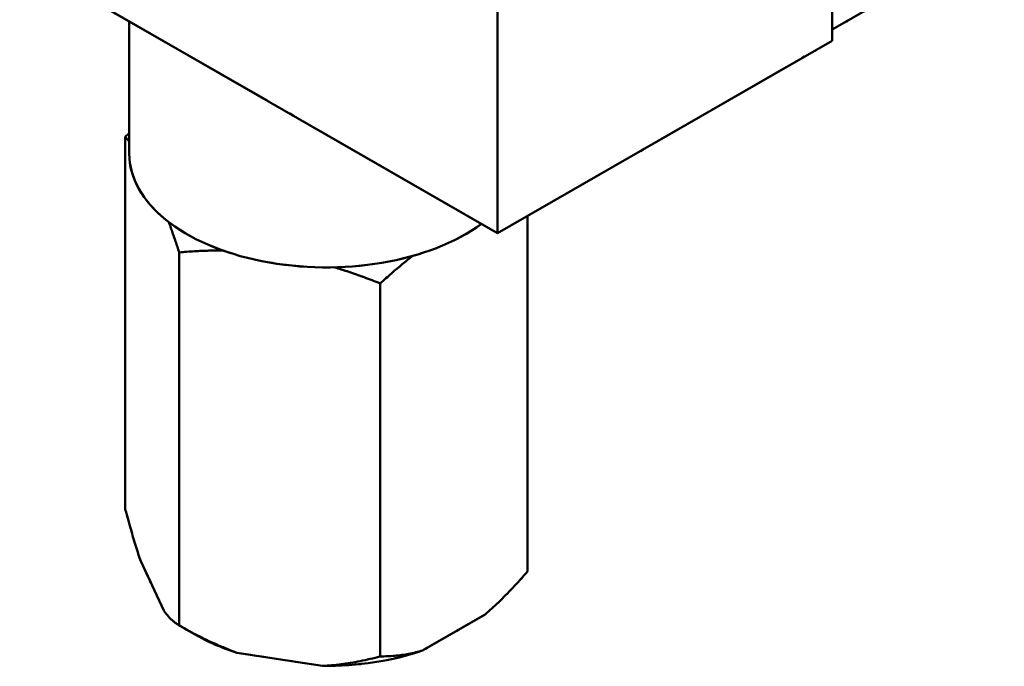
# Model space of a CAD drawing. Header units: millimetres. Extents: x 0 to 630, y 0 to 891.
# Tile 4 of 16: x 464 to 517, y 142 to 176. Entities that reach past the tile are written whole.
import ezdxf

# ---------------------------------------------------------------- set-up
doc = ezdxf.new("R2010")
doc.units = ezdxf.units.MM
doc.header["$LTSCALE"] = 3
doc.linetypes.add('LONG_DASH_DOTTED', pattern=[0.3001, 0.2362, -0.0295, 0.0049, -0.0295])
doc.layers.add('Sichtbare Kanten(DIN)', color=7, linetype='Continuous', lineweight=50)
doc.layers.add('Überlagerung [Formatvorlage Phantomlinien(DIN)]', color=179, linetype='LONG_DASH_DOTTED', lineweight=50)

msp = doc.modelspace()

# ---------------------------------------------------------------- linework, layer by layer
at = {"layer": 'Sichtbare Kanten(DIN)'}
for p, q in [((507.622, 175.058), (507.622, 204.49)), ((489.803, 194.229), (489.803, 164.797)), ((516.794, 180.929), (507.622, 175.648)), ((489.803, 164.797), (464.348, 179.456)), ((470.182, 176.096), (470.182, 169.029)), ((489.803, 164.797), (507.622, 175.058)), ((469.974, 150.079), (469.974, 169.945)), ((491.389, 146.775), (491.389, 165.71)), ((472.843, 143.913), (472.843, 163.779)), ((483.551, 142.261), (483.551, 162.127)), ((472.019, 144.704), (470.799, 147.326)), ((489.137, 144.496), (485.803, 142.577)), ((473.665, 143.436), (472.831, 143.92)), ((480.474, 141.755), (475.92, 142.457))]:
    msp.add_line(p, q, dxfattribs=at)
at = {"layer": 'Sichtbare Kanten(DIN)', "flags": 128}
for points in [[(469.974, 169.945), (469.983, 169.953), (469.992, 169.961), (470, 169.969), (470.009, 169.977), (470.018, 169.985), (470.027, 169.993), (470.035, 170.001), (470.044, 170.009), (470.053, 170.016), (470.061, 170.024), (470.07, 170.032), (470.079, 170.04), (470.087, 170.048), (470.096, 170.055), (470.104, 170.063), (470.113, 170.071), (470.122, 170.079), (470.13, 170.086), (470.139, 170.094), (470.147, 170.102), (470.156, 170.11), (470.165, 170.117), (470.173, 170.125), (470.182, 170.133)], [(470.182, 169.678), (470.173, 169.689), (470.165, 169.701), (470.156, 169.712), (470.148, 169.723), (470.139, 169.734), (470.131, 169.746), (470.122, 169.757), (470.114, 169.768), (470.105, 169.779), (470.097, 169.79), (470.088, 169.802), (470.079, 169.813), (470.071, 169.824), (470.062, 169.835), (470.053, 169.846), (470.045, 169.857), (470.036, 169.868), (470.027, 169.879), (470.018, 169.89), (470.01, 169.901), (470.001, 169.912), (469.992, 169.923), (469.983, 169.934), (469.974, 169.945)], [(472.843, 163.779), (472.819, 163.855), (472.794, 163.929), (472.77, 164.003), (472.746, 164.076), (472.722, 164.148), (472.698, 164.22), (472.674, 164.291), (472.65, 164.361), (472.627, 164.43), (472.604, 164.499), (472.58, 164.567), (472.557, 164.634), (472.534, 164.701), (472.512, 164.767), (472.489, 164.833), (472.466, 164.898), (472.444, 164.962), (472.421, 165.026), (472.399, 165.089), (472.377, 165.151), (472.355, 165.213), (472.333, 165.274), (472.311, 165.335), (472.289, 165.395)], [(475.16, 163.886), (475.069, 163.886), (474.978, 163.886), (474.887, 163.885), (474.795, 163.884), (474.703, 163.882), (474.61, 163.881), (474.517, 163.878), (474.423, 163.876), (474.329, 163.873), (474.234, 163.869), (474.139, 163.866), (474.043, 163.861), (473.946, 163.857), (473.849, 163.852), (473.752, 163.846), (473.653, 163.841), (473.555, 163.834), (473.455, 163.828), (473.355, 163.821), (473.254, 163.813), (473.152, 163.806), (473.05, 163.797), (472.947, 163.789), (472.843, 163.779)], [(485.278, 163.593), (485.211, 163.54), (485.143, 163.486), (485.075, 163.432), (485.006, 163.377), (484.937, 163.322), (484.868, 163.265), (484.799, 163.209), (484.729, 163.151), (484.659, 163.093), (484.588, 163.034), (484.517, 162.974), (484.445, 162.914), (484.374, 162.853), (484.301, 162.791), (484.228, 162.728), (484.155, 162.665), (484.081, 162.601), (484.007, 162.536), (483.932, 162.47), (483.857, 162.403), (483.781, 162.335), (483.705, 162.267), (483.628, 162.197), (483.551, 162.127)], [(483.551, 162.127), (483.441, 162.171), (483.332, 162.214), (483.224, 162.256), (483.116, 162.297), (483.01, 162.338), (482.904, 162.378), (482.799, 162.417), (482.694, 162.456), (482.591, 162.493), (482.488, 162.531), (482.385, 162.567), (482.284, 162.603), (482.183, 162.638), (482.082, 162.673), (481.982, 162.707), (481.883, 162.741), (481.784, 162.774), (481.686, 162.806), (481.588, 162.837), (481.491, 162.869), (481.394, 162.899), (481.298, 162.929), (481.202, 162.959), (481.107, 162.987)], [(469.974, 150.079), (470.011, 149.943), (470.047, 149.809), (470.083, 149.677), (470.119, 149.548), (470.155, 149.42), (470.19, 149.294), (470.225, 149.17), (470.26, 149.048), (470.295, 148.928), (470.33, 148.809), (470.364, 148.692), (470.398, 148.578), (470.432, 148.464), (470.466, 148.353), (470.5, 148.243), (470.534, 148.135), (470.567, 148.028), (470.601, 147.923), (470.634, 147.82), (470.667, 147.718), (470.7, 147.618), (470.733, 147.519), (470.766, 147.422), (470.799, 147.326)], [(489.137, 144.496), (489.226, 144.573), (489.316, 144.652), (489.406, 144.732), (489.496, 144.813), (489.587, 144.896), (489.678, 144.98), (489.769, 145.065), (489.861, 145.153), (489.952, 145.242), (490.045, 145.332), (490.137, 145.424), (490.23, 145.517), (490.324, 145.613), (490.418, 145.709), (490.513, 145.808), (490.608, 145.908), (490.703, 146.01), (490.799, 146.114), (490.896, 146.219), (490.993, 146.327), (491.091, 146.436), (491.19, 146.547), (491.289, 146.66), (491.389, 146.775)], [(472.019, 144.704), (472.052, 144.659), (472.085, 144.615), (472.118, 144.572), (472.151, 144.53), (472.184, 144.489), (472.217, 144.45), (472.25, 144.411), (472.284, 144.374), (472.317, 144.337), (472.351, 144.302), (472.385, 144.268), (472.419, 144.234), (472.453, 144.202), (472.488, 144.171), (472.522, 144.141), (472.557, 144.111), (472.592, 144.083), (472.627, 144.056), (472.663, 144.03), (472.698, 144.004), (472.734, 143.98), (472.77, 143.957), (472.807, 143.934), (472.843, 143.913)], [(472.843, 143.913), (472.98, 143.835), (473.116, 143.758), (473.25, 143.683), (473.384, 143.61), (473.517, 143.538), (473.649, 143.468), (473.781, 143.399), (473.911, 143.332), (474.041, 143.266), (474.17, 143.202), (474.298, 143.14), (474.426, 143.079), (474.553, 143.019), (474.68, 142.961), (474.806, 142.904), (474.931, 142.849), (475.056, 142.795), (475.181, 142.743), (475.305, 142.692), (475.429, 142.642), (475.552, 142.594), (475.675, 142.547), (475.798, 142.501), (475.92, 142.457)], [(480.474, 141.755), (480.596, 141.761), (480.719, 141.769), (480.842, 141.778), (480.965, 141.788), (481.089, 141.799), (481.213, 141.812), (481.338, 141.826), (481.463, 141.841), (481.588, 141.858), (481.714, 141.876), (481.841, 141.895), (481.968, 141.915), (482.096, 141.937), (482.224, 141.96), (482.353, 141.984), (482.483, 142.009), (482.614, 142.036), (482.745, 142.064), (482.877, 142.094), (483.01, 142.124), (483.144, 142.156), (483.278, 142.19), (483.414, 142.225), (483.551, 142.261)], [(483.551, 142.261), (483.651, 142.261), (483.75, 142.263), (483.849, 142.265), (483.947, 142.269), (484.044, 142.274), (484.141, 142.279), (484.237, 142.286), (484.332, 142.295), (484.427, 142.304), (484.522, 142.314), (484.616, 142.325), (484.709, 142.338), (484.803, 142.352), (484.895, 142.366), (484.987, 142.382), (485.079, 142.399), (485.171, 142.418), (485.262, 142.437), (485.353, 142.457), (485.443, 142.479), (485.534, 142.502), (485.624, 142.526), (485.714, 142.551), (485.803, 142.577)]]:
    msp.add_lwpolyline(points, dxfattribs=at)
at = {"layer": 'Sichtbare Kanten(DIN)'}
for centre, major_axis, start_param, end_param in [((480.682, 169.029), (-10.5, 0), 0, 2.475858), ((480.682, 147.446), (-9.885, 0), 0.781546, 1.068233), ((480.682, 147.446), (-9.885, 0), 1.549761, 2.115431)]:
    msp.add_ellipse(centre, major_axis=major_axis, ratio=0.575862, start_param=start_param, end_param=end_param, dxfattribs=at)
at = {"layer": 'Überlagerung [Formatvorlage Phantomlinien(DIN)]', "ltscale": 15.742684}
for p, q in [((507.622, 175.058), (507.622, 204.49)), ((489.803, 194.229), (489.803, 164.797)), ((489.803, 164.797), (464.348, 179.456))]:
    msp.add_line(p, q, dxfattribs=at)
at = {"layer": 'Überlagerung [Formatvorlage Phantomlinien(DIN)]', "ltscale": 5.671819}
msp.add_line((516.794, 180.929), (507.622, 175.648), dxfattribs=at)
at = {"layer": 'Überlagerung [Formatvorlage Phantomlinien(DIN)]', "ltscale": 3.780179}
msp.add_line((470.182, 176.096), (470.182, 169.029), dxfattribs=at)
at = {"layer": 'Überlagerung [Formatvorlage Phantomlinien(DIN)]', "ltscale": 11.019849}
msp.add_line((489.803, 164.797), (507.622, 175.058), dxfattribs=at)
at = {"layer": 'Überlagerung [Formatvorlage Phantomlinien(DIN)]', "ltscale": 10.626279}
for p, q in [((469.974, 150.079), (469.974, 169.945)), ((472.843, 143.913), (472.843, 163.779)), ((483.551, 142.261), (483.551, 162.127))]:
    msp.add_line(p, q, dxfattribs=at)
at = {"layer": 'Überlagerung [Formatvorlage Phantomlinien(DIN)]', "ltscale": 10.128358}
msp.add_line((491.389, 146.775), (491.389, 165.71), dxfattribs=at)
at = {"layer": 'Überlagerung [Formatvorlage Phantomlinien(DIN)]', "ltscale": 2.061377}
for p, q in [((472.019, 144.704), (470.799, 147.326)), ((489.137, 144.496), (485.803, 142.577)), ((480.474, 141.755), (475.92, 142.457))]:
    msp.add_line(p, q, dxfattribs=at)
at = {"layer": 'Überlagerung [Formatvorlage Phantomlinien(DIN)]', "ltscale": 0.726858}
msp.add_line((473.665, 143.436), (472.831, 143.92), dxfattribs=at)
at = {"layer": 'Überlagerung [Formatvorlage Phantomlinien(DIN)]', "ltscale": 0.133202, "flags": 128}
msp.add_lwpolyline([(469.974, 169.945), (469.983, 169.953), (469.992, 169.961), (470, 169.969), (470.009, 169.977), (470.018, 169.985), (470.027, 169.993), (470.035, 170.001), (470.044, 170.009), (470.053, 170.016), (470.061, 170.024), (470.07, 170.032), (470.079, 170.04), (470.087, 170.048), (470.096, 170.055), (470.104, 170.063), (470.113, 170.071), (470.122, 170.079), (470.13, 170.086), (470.139, 170.094), (470.147, 170.102), (470.156, 170.11), (470.165, 170.117), (470.173, 170.125), (470.182, 170.133)], dxfattribs=at)
at = {"layer": 'Überlagerung [Formatvorlage Phantomlinien(DIN)]', "ltscale": 0.363125, "flags": 128}
msp.add_lwpolyline([(470.182, 169.678), (470.173, 169.689), (470.165, 169.701), (470.156, 169.712), (470.148, 169.723), (470.139, 169.734), (470.131, 169.746), (470.122, 169.757), (470.114, 169.768), (470.105, 169.779), (470.097, 169.79), (470.088, 169.802), (470.079, 169.813), (470.071, 169.824), (470.062, 169.835), (470.053, 169.846), (470.045, 169.857), (470.036, 169.868), (470.027, 169.879), (470.018, 169.89), (470.01, 169.901), (470.001, 169.912), (469.992, 169.923), (469.983, 169.934), (469.974, 169.945)], dxfattribs=at)
at = {"layer": 'Überlagerung [Formatvorlage Phantomlinien(DIN)]', "ltscale": 0.963741, "flags": 128}
msp.add_lwpolyline([(472.843, 163.779), (472.819, 163.855), (472.794, 163.929), (472.77, 164.003), (472.746, 164.076), (472.722, 164.148), (472.698, 164.22), (472.674, 164.291), (472.65, 164.361), (472.627, 164.43), (472.604, 164.499), (472.58, 164.567), (472.557, 164.634), (472.534, 164.701), (472.512, 164.767), (472.489, 164.833), (472.466, 164.898), (472.444, 164.962), (472.421, 165.026), (472.399, 165.089), (472.377, 165.151), (472.355, 165.213), (472.333, 165.274), (472.311, 165.335), (472.289, 165.395)], dxfattribs=at)
at = {"layer": 'Überlagerung [Formatvorlage Phantomlinien(DIN)]', "ltscale": 1.078128, "flags": 128}
msp.add_lwpolyline([(475.16, 163.886), (475.069, 163.886), (474.978, 163.886), (474.887, 163.885), (474.795, 163.884), (474.703, 163.882), (474.61, 163.881), (474.517, 163.878), (474.423, 163.876), (474.329, 163.873), (474.234, 163.869), (474.139, 163.866), (474.043, 163.861), (473.946, 163.857), (473.849, 163.852), (473.752, 163.846), (473.653, 163.841), (473.555, 163.834), (473.455, 163.828), (473.355, 163.821), (473.254, 163.813), (473.152, 163.806), (473.05, 163.797), (472.947, 163.789), (472.843, 163.779)], dxfattribs=at)
at = {"layer": 'Überlagerung [Formatvorlage Phantomlinien(DIN)]', "ltscale": 1.097919, "flags": 128}
msp.add_lwpolyline([(485.278, 163.593), (485.211, 163.54), (485.143, 163.486), (485.075, 163.432), (485.006, 163.377), (484.937, 163.322), (484.868, 163.265), (484.799, 163.209), (484.729, 163.151), (484.659, 163.093), (484.588, 163.034), (484.517, 162.974), (484.445, 162.914), (484.374, 162.853), (484.301, 162.791), (484.228, 162.728), (484.155, 162.665), (484.081, 162.601), (484.007, 162.536), (483.932, 162.47), (483.857, 162.403), (483.781, 162.335), (483.705, 162.267), (483.628, 162.197), (483.551, 162.127)], dxfattribs=at)
at = {"layer": 'Überlagerung [Formatvorlage Phantomlinien(DIN)]', "ltscale": 1.136603, "flags": 128}
msp.add_lwpolyline([(483.551, 162.127), (483.441, 162.171), (483.332, 162.214), (483.224, 162.256), (483.116, 162.297), (483.01, 162.338), (482.904, 162.378), (482.799, 162.417), (482.694, 162.456), (482.591, 162.493), (482.488, 162.531), (482.385, 162.567), (482.284, 162.603), (482.183, 162.638), (482.082, 162.673), (481.982, 162.707), (481.883, 162.741), (481.784, 162.774), (481.686, 162.806), (481.588, 162.837), (481.491, 162.869), (481.394, 162.899), (481.298, 162.929), (481.202, 162.959), (481.107, 162.987)], dxfattribs=at)
at = {"layer": 'Überlagerung [Formatvorlage Phantomlinien(DIN)]', "ltscale": 1.491755, "flags": 128}
for points in [[(469.974, 150.079), (470.011, 149.943), (470.047, 149.809), (470.083, 149.677), (470.119, 149.548), (470.155, 149.42), (470.19, 149.294), (470.225, 149.17), (470.26, 149.048), (470.295, 148.928), (470.33, 148.809), (470.364, 148.692), (470.398, 148.578), (470.432, 148.464), (470.466, 148.353), (470.5, 148.243), (470.534, 148.135), (470.567, 148.028), (470.601, 147.923), (470.634, 147.82), (470.667, 147.718), (470.7, 147.618), (470.733, 147.519), (470.766, 147.422), (470.799, 147.326)], [(489.137, 144.496), (489.226, 144.573), (489.316, 144.652), (489.406, 144.732), (489.496, 144.813), (489.587, 144.896), (489.678, 144.98), (489.769, 145.065), (489.861, 145.153), (489.952, 145.242), (490.045, 145.332), (490.137, 145.424), (490.23, 145.517), (490.324, 145.613), (490.418, 145.709), (490.513, 145.808), (490.608, 145.908), (490.703, 146.01), (490.799, 146.114), (490.896, 146.219), (490.993, 146.327), (491.091, 146.436), (491.19, 146.547), (491.289, 146.66), (491.389, 146.775)], [(472.019, 144.704), (472.052, 144.659), (472.085, 144.615), (472.118, 144.572), (472.151, 144.53), (472.184, 144.489), (472.217, 144.45), (472.25, 144.411), (472.284, 144.374), (472.317, 144.337), (472.351, 144.302), (472.385, 144.268), (472.419, 144.234), (472.453, 144.202), (472.488, 144.171), (472.522, 144.141), (472.557, 144.111), (472.592, 144.083), (472.627, 144.056), (472.663, 144.03), (472.698, 144.004), (472.734, 143.98), (472.77, 143.957), (472.807, 143.934), (472.843, 143.913)], [(472.843, 143.913), (472.98, 143.835), (473.116, 143.758), (473.25, 143.683), (473.384, 143.61), (473.517, 143.538), (473.649, 143.468), (473.781, 143.399), (473.911, 143.332), (474.041, 143.266), (474.17, 143.202), (474.298, 143.14), (474.426, 143.079), (474.553, 143.019), (474.68, 142.961), (474.806, 142.904), (474.931, 142.849), (475.056, 142.795), (475.181, 142.743), (475.305, 142.692), (475.429, 142.642), (475.552, 142.594), (475.675, 142.547), (475.798, 142.501), (475.92, 142.457)], [(480.474, 141.755), (480.596, 141.761), (480.719, 141.769), (480.842, 141.778), (480.965, 141.788), (481.089, 141.799), (481.213, 141.812), (481.338, 141.826), (481.463, 141.841), (481.588, 141.858), (481.714, 141.876), (481.841, 141.895), (481.968, 141.915), (482.096, 141.937), (482.224, 141.96), (482.353, 141.984), (482.483, 142.009), (482.614, 142.036), (482.745, 142.064), (482.877, 142.094), (483.01, 142.124), (483.144, 142.156), (483.278, 142.19), (483.414, 142.225), (483.551, 142.261)], [(483.551, 142.261), (483.651, 142.261), (483.75, 142.263), (483.849, 142.265), (483.947, 142.269), (484.044, 142.274), (484.141, 142.279), (484.237, 142.286), (484.332, 142.295), (484.427, 142.304), (484.522, 142.314), (484.616, 142.325), (484.709, 142.338), (484.803, 142.352), (484.895, 142.366), (484.987, 142.382), (485.079, 142.399), (485.171, 142.418), (485.262, 142.437), (485.353, 142.457), (485.443, 142.479), (485.534, 142.502), (485.624, 142.526), (485.714, 142.551), (485.803, 142.577)]]:
    msp.add_lwpolyline(points, dxfattribs=at)
at = {"layer": 'Überlagerung [Formatvorlage Phantomlinien(DIN)]', "ltscale": 11.368163}
msp.add_ellipse((480.682, 169.029), major_axis=(-10.5, 0), ratio=0.575862, start_param=0, end_param=2.475858, dxfattribs=at)
at = {"layer": 'Überlagerung [Formatvorlage Phantomlinien(DIN)]', "ltscale": 1.239182}
msp.add_ellipse((480.682, 147.446), major_axis=(-9.885, 0), ratio=0.575862, start_param=0.781546, end_param=1.068233, dxfattribs=at)
at = {"layer": 'Überlagerung [Formatvorlage Phantomlinien(DIN)]', "ltscale": 2.445156}
msp.add_ellipse((480.682, 147.446), major_axis=(-9.885, 0), ratio=0.575862, start_param=1.549761, end_param=2.115431, dxfattribs=at)

doc.saveas('drawing.dxf')
